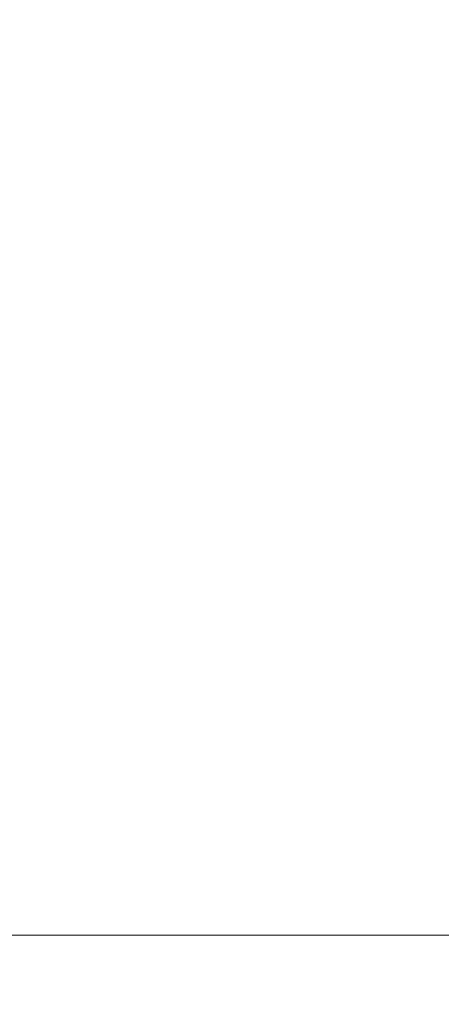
# Model space of a CAD drawing. Extents: x 0 to 796, y 0 to 496.
# Tile 79 of 242: x 65 to 87, y 341 to 393. Entities that reach past the tile are written whole.
import ezdxf

# ---------------------------------------------------------------- set-up
doc = ezdxf.new("R2010")
doc.units = 0
doc.header["$LTSCALE"] = 12
doc.header["$MEASUREMENT"] = 0
doc.header["$PDMODE"] = 1
doc.layers.get('Defpoints').update_dxf_attribs({"linetype": 'CONTINUOUS'})
doc.layers.add('D', color=2, linetype='CONTINUOUS')
doc.styles.get("Standard").update_dxf_attribs({"font": 'SIMPLEX.SHX', "width": 0.875})
doc.dimstyles.get("Standard").update_dxf_attribs({"dimscale": 28, "dimtxt": 0.125, "dimasz": 0.125, "dimexe": 0.04375, "dimexo": 0.0625, "dimgap": 0.04375, "dimtad": 0, "dimtih": 1, "dimtoh": 1, "dimdec": 4, "dimzin": 12, "dimdsep": 46, "dimlunit": 5, "dimtxsty": 'Standard', "dimcen": 0, "dimclrd": 256, "dimclre": 256, "dimclrt": 256, "dimadec": 1, "dimazin": 3, "dimtfac": 0.875, "dimtdec": 4, "dimtofl": 0, "dimtmove": 0, "dimatfit": 2, "dimfxl": 1, "dimtolj": 1, "dimtzin": 12, "dimlwd": 13, "dimlwe": 13, "dimarcsym": 0})

# ---------------------------------------------------------------- blocks, each defined once
blk = doc.blocks.new('*D112')
at = {"layer": 'D', "lineweight": 13, "transparency": 16777216}
for p, q in [((170.025, 416.596), (170.025, 343.478)), ((55.588, 410.799), (55.588, 343.478)), ((59.088, 344.703), (104.253, 344.703)), ((166.525, 344.703), (121.359, 344.703))]:
    blk.add_line(p, q, dxfattribs=at)
at = {"layer": 'D', "transparency": 16777216}
for points in [[(59.088, 345.287), (59.088, 344.12), (55.588, 344.703)], [(166.525, 345.287), (166.525, 344.12), (170.025, 344.703)]]:
    blk.add_solid(points, dxfattribs=at)
at = {"layer": 'Defpoints', "color": 0, "transparency": 16777216}
for p in [(170.025, 418.346), (55.588, 412.549), (170.025, 344.703)]:
    blk.add_point(p, dxfattribs=at)
at = {"layer": 'D', "transparency": 16777216, "insert": (112.806, 344.703), "char_height": 3.5, "attachment_point": 5}
blk.add_mtext('\\A1;114{\\H0.875x;\\S1/2;}{}{\\C2;%%p1}', dxfattribs=at)

msp = doc.modelspace()

# ---------------------------------------------------------------- dimensions: what is measured, and where the dimension line sits
at = {"layer": 'D'}
dim = msp.add_linear_dim(base=(170.02466, 344.70327), p1=(55.58785, 412.54935), p2=(170.02466, 418.34591), text='<>{}{\\C2;%%p1}', dimstyle='Standard', override={"dimdec": 1}, dxfattribs=at)
dim.commit()
dim.dimension.update_dxf_attribs({"geometry": '*D112', "text_midpoint": (112.80625, 344.70327)})

doc.saveas('drawing.dxf')
